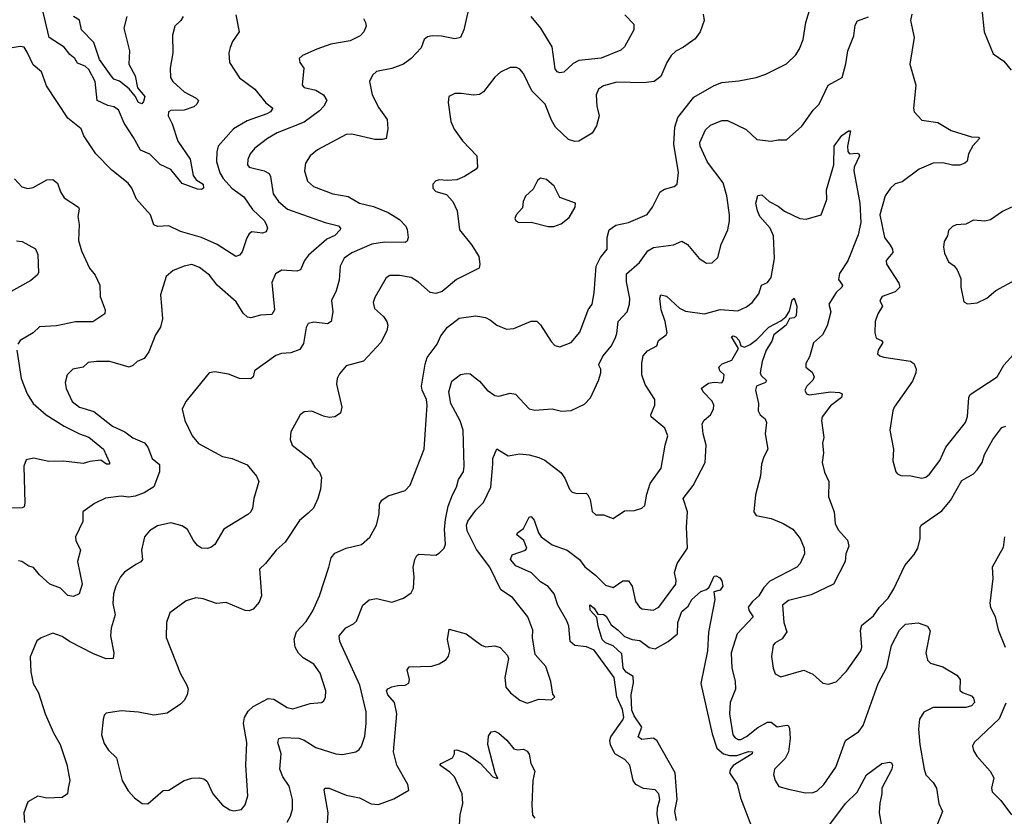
# Model space of a CAD drawing. Extents: x 2133489 to 2292442, y 756223 to 916462.
# Tile 112 of 256: x 2143052 to 2148217, y 856907 to 861089. Entities that reach past the tile are written whole.
import ezdxf

# ---------------------------------------------------------------- set-up
doc = ezdxf.new("R2010")
doc.units = 0

msp = doc.modelspace()

# ---------------------------------------------------------------- linework, layer by layer
at = {"layer": '0CON20XD'}
for points in [[(2144215, 856943.3), (2144235, 856967.5), (2144248.6, 857015), (2144237.5, 857175), (2144244.4, 857295), (2144225.6, 857395), (2144230.6, 857425), (2144250.9, 857459.1), (2144276.1, 857483.9), (2144355, 857525.6), (2144385, 857521.9), (2144455, 857478.6), (2144485, 857471.9), (2144575, 857500), (2144635, 857503.8), (2144647.3, 857512.7), (2144657, 857533), (2144658.6, 857565), (2144628.3, 857658.3), (2144595.3, 857705.3), (2144538.8, 857738.8), (2144515, 857764.2), (2144497.5, 857795), (2144492.5, 857837.5), (2144504.4, 857875), (2144555, 857929.2), (2144589.4, 857985), (2144624.4, 858065), (2144674.5, 858215.5), (2144685.4, 858264.6), (2144705, 858288.1), (2144765, 858314.3), (2144845, 858334.3), (2144888.3, 858371.7), (2144924.6, 858435.4), (2144938.5, 858495), (2144939.4, 858545), (2144952.4, 858567.6), (2144985, 858590), (2145075, 858618), (2145100.8, 858645), (2145174.4, 858835), (2145190.4, 859065), (2145185.8, 859095), (2145163.2, 859145), (2145160.4, 859165), (2145179.1, 859280.9), (2145189.1, 859315), (2145241.4, 859385), (2145261.3, 859428.7), (2145296.2, 859475), (2145357.6, 859522.4), (2145445, 859534), (2145495, 859525.8), (2145521.2, 859511.2), (2145555, 859486.2), (2145605, 859463.8), (2145645, 859468.6), (2145735, 859506.9), (2145764.2, 859505.8), (2145785, 859488), (2145840.3, 859400.3), (2145859.5, 859379.5), (2145885, 859371.2), (2145945, 859394), (2145990.6, 859449.4), (2146034.6, 859565), (2146054.6, 859595.4), (2146066.5, 859655), (2146076.7, 859795), (2146099.2, 859840.8), (2146134.4, 859885), (2146133.3, 859945), (2146144.2, 859985), (2146178.9, 860011.1), (2146245, 860024.5), (2146343.6, 860066.4), (2146372.2, 860105), (2146411.4, 860185), (2146435, 860200), (2146485, 860212.5), (2146501.2, 860225), (2146507.4, 860287.4), (2146482.9, 860435), (2146488.9, 860525), (2146505.4, 860575), (2146588.5, 860681.5), (2146695, 860744.2), (2146735, 860760), (2146825, 860767.5), (2146915, 860785.6), (2146966.8, 860803.2), (2147075, 860858), (2147124.2, 860905), (2147143.7, 860936.3), (2147163.1, 860985), (2147175.7, 861074.3), (2147217.5, 861215)], [(2143909.2, 861105), (2143898, 861085), (2143866, 861055), (2143852.7, 861007.3), (2143855.6, 860915), (2143840.8, 860835), (2143842.9, 860785), (2143855.6, 860765), (2143915, 860709.5), (2143977.8, 860677.8), (2143989.2, 860665), (2143980.6, 860645), (2143965, 860632.1), (2143915, 860614.6), (2143845, 860612.9), (2143833.1, 860605), (2143830, 860585), (2143851.4, 860541.4), (2143880.9, 860450.9), (2143946.1, 860356.1), (2143961.3, 860271.3), (2143978, 860248), (2144014.2, 860225), (2144016, 860205), (2144005, 860198), (2143985, 860200), (2143905, 860229.5), (2143845, 860303.1), (2143789.2, 860329.2), (2143735, 860383.3), (2143685, 860403.8), (2143649.7, 860470.3), (2143600.5, 860545), (2143569.4, 860615), (2143545, 860631.1), (2143515, 860637.8), (2143459.1, 860665), (2143447.3, 860765), (2143415, 860827.8), (2143395, 860844.5), (2143355, 860860.8), (2143342, 860885), (2143315, 860905.7), (2143285, 860944.4), (2143205.8, 860995.8), (2143167.8, 861157.8)], [(2144185.8, 861115), (2144204, 861025), (2144167.5, 860975), (2144156.8, 860943.2), (2144149.2, 860915), (2144152.9, 860865), (2144205, 860784.4), (2144285, 860724), (2144342.4, 860652.4), (2144380, 860625), (2144368, 860605), (2144349.2, 860595), (2144245, 860558.6), (2144173.2, 860516.8), (2144093.8, 860425), (2144085.4, 860395), (2144084.7, 860345), (2144102.2, 860285), (2144118.7, 860255), (2144165.5, 860205), (2144228.4, 860158.4), (2144272.9, 860092.9), (2144334.2, 860034.2), (2144345.3, 860015.2), (2144351.6, 859995), (2144345, 859974.6), (2144325, 859968.7), (2144270, 859975), (2144255.8, 859965), (2144243.8, 859943.8), (2144219.3, 859870.7), (2144205, 859852), (2144185, 859846), (2144088.7, 859908.7), (2144006.2, 859946.2), (2143895, 859976.9), (2143835, 860006.9), (2143775, 860002.5), (2143755, 860011.2), (2143737.5, 860065), (2143665, 860146.2), (2143640, 860205), (2143621.2, 860231.2), (2143535, 860299.4), (2143451.1, 860385), (2143388.7, 860478.7), (2143375, 860516.2), (2143305, 860572.5), (2143192.4, 860742.4), (2143166.2, 860815), (2143122.5, 860852.5), (2143091.2, 860918.8), (2143075, 860944.2), (2143055, 860948.1), (2142905, 860923.8)], [(2145405.6, 861145), (2145381.4, 861035), (2145365, 860996.2), (2145335, 860989.2), (2145265, 861001.9), (2145215.8, 861004.2), (2145190.9, 860999.1), (2145174.5, 860985.5), (2145158.3, 860941.7), (2145105.3, 860884.7), (2145064.7, 860855.3), (2145005, 860833.3), (2144923.6, 860816.4), (2144902.4, 860797.6), (2144887.5, 860765), (2144900.6, 860695), (2144935.4, 860625.4), (2144979.2, 860565), (2144983.6, 860516.4), (2144974.3, 860465.7), (2144955, 860459.5), (2144915, 860459.6), (2144795, 860488.2), (2144765, 860486.2), (2144613.8, 860405), (2144576, 860375), (2144551.4, 860335), (2144545.6, 860295), (2144561.4, 860241.4), (2144593.1, 860213.1), (2144695, 860175.6), (2144775, 860160.9), (2144835, 860125.6), (2144908.3, 860108.3), (2144985, 860077.5), (2145045, 860039.5), (2145077.8, 860005), (2145085, 859987.5), (2145090.8, 859945), (2145085, 859926.7), (2145075, 859919.2), (2144965, 859921.8), (2144899.5, 859910.5), (2144794.2, 859865.8), (2144755, 859837.5), (2144732.9, 859795), (2144728.3, 859721.7), (2144712.5, 859665), (2144688.5, 859615), (2144695.5, 859555), (2144686, 859505), (2144666.8, 859493.2), (2144595, 859500.6), (2144565, 859494), (2144555, 859472.5), (2144541.2, 859388.8), (2144521.8, 859358.2), (2144475, 859340.5), (2144425, 859336.5), (2144395, 859325.6), (2144283.3, 859245), (2144276.7, 859215), (2144265, 859203.8), (2144205, 859206.2), (2144147.7, 859227.7), (2144075, 859240), (2144046.7, 859235), (2143924, 859085), (2143904, 859045), (2143917.5, 858985), (2143957.1, 858905), (2143990, 858865), (2144115, 858796.5), (2144166, 858786), (2144245, 858752.5), (2144295, 858693.3), (2144305.9, 858664.1), (2144280, 858575), (2144272.5, 858525), (2144264.2, 858505), (2144249.1, 858490.9), (2144123.5, 858415), (2144076.4, 858333.6), (2144055, 858318.6), (2144035, 858313.1), (2144005, 858314.4), (2143985, 858328.9), (2143963.6, 858355), (2143932.9, 858412.9), (2143905, 858432.7), (2143845, 858447.3), (2143775, 858431.2), (2143733.3, 858405), (2143705.8, 858374.2), (2143690.8, 858305), (2143695.7, 858255), (2143687.7, 858242.3), (2143661.8, 858228.2), (2143601.7, 858188.3), (2143580.8, 858165), (2143555.6, 858115), (2143544.7, 858075.3), (2143540.4, 858025), (2143553.6, 857965), (2143531.9, 857895), (2143528.1, 857855), (2143545.6, 857765), (2143542.5, 857735), (2143505, 857734.4), (2143439.5, 857759.5), (2143313.8, 857825), (2143275, 857851.2), (2143225, 857868), (2143165, 857843.8), (2143141.9, 857828.1), (2143107.5, 857745), (2143110, 857665), (2143123.1, 857605), (2143150, 857555), (2143185.6, 857445), (2143229.2, 857345), (2143264.3, 857285), (2143298.6, 857178.6), (2143314.3, 857095), (2143305.9, 857054.1), (2143303.3, 857025), (2143274.1, 857005.9), (2143195, 857002), (2143146.4, 857013.6), (2143095, 856982.5), (2143074.4, 856925), (2143077.8, 856875)], [(2143614.4, 861105.6), (2143597.5, 861045), (2143628.7, 860925), (2143625.3, 860855), (2143657, 860795), (2143670.5, 860730.5), (2143708.2, 860685), (2143701.1, 860658.9), (2143692.7, 860647.3), (2143675, 860654.5), (2143657.5, 860687.5), (2143625.4, 860725.4), (2143575, 860765.8), (2143545, 860777.5), (2143531.4, 860795), (2143470.7, 860880.7), (2143440.9, 860969.1), (2143376.6, 861035), (2143365, 861087.3), (2143335, 861105.6)], [(2146637.6, 861117.6), (2146642.5, 861085), (2146621.9, 861025), (2146595, 860988.6), (2146534, 860945), (2146495, 860924.2), (2146469.7, 860900.3), (2146446.2, 860865), (2146415, 860790), (2146380, 860765), (2146325, 860758.1), (2146185, 860761.5), (2146115, 860741.9), (2146088, 860725), (2146075.7, 860694.3), (2146079.4, 860635), (2146091.9, 860585), (2146078.7, 860531.3), (2146055, 860492.5), (2145985, 860451.9), (2145965, 860450), (2145930.6, 860460.6), (2145863.3, 860525), (2145842.1, 860562.1), (2145809.1, 860645), (2145738.9, 860715), (2145695, 860806.7), (2145675, 860830), (2145658.8, 860838.8), (2145625, 860838.8), (2145575, 860813.8), (2145545, 860787.5), (2145485, 860710.8), (2145465, 860695.7), (2145435, 860692.2), (2145368.3, 860701.7)], [(2146226.9, 861115), (2146274.2, 861065), (2146274.2, 861035), (2146225, 860946), (2146205, 860928.9), (2146102.3, 860887.7), (2145985, 860875.5), (2145955, 860858.1), (2145906.6, 860813.4), (2145885, 860810), (2145872, 860815), (2145861.1, 860831.1), (2145846.2, 860946.2), (2145785.3, 861045), (2145735, 861105.5)], [(2147732.1, 861117.9), (2147725.8, 861084.2), (2147744.3, 860995.7), (2147721.4, 860855), (2147753.8, 860745), (2147740.8, 860625), (2147744.2, 860605), (2147785, 860561.2), (2147869.3, 860549.3), (2147937.9, 860507.9), (2148045, 860474), (2148082.5, 860472.5), (2148087.5, 860465), (2148052.4, 860427.6), (2148029.2, 860385), (2148022.9, 860347.1), (2148010, 860335), (2147985, 860325.7), (2147945, 860325.6), (2147895, 860337.8), (2147845, 860335.5), (2147770, 860305), (2147681.7, 860238.3), (2147645, 860226.9), (2147620, 860205), (2147593.1, 860165), (2147564, 860064), (2147588.5, 859945), (2147618.5, 859905), (2147631.5, 859885), (2147632.5, 859867.5), (2147597.1, 859825), (2147598.9, 859805), (2147663.3, 859705), (2147668.6, 859685), (2147645, 859661.1), (2147576.7, 859635), (2147564.3, 859615.7), (2147578, 859585), (2147553.3, 859545), (2147539.4, 859505), (2147537.5, 859445), (2147545, 859416.7), (2147573.3, 859405), (2147580, 859395), (2147555.7, 859355), (2147552.9, 859335), (2147563.9, 859323.9), (2147585, 859316.9), (2147725, 859297.1), (2147745, 859282), (2147754.4, 859255), (2147753.1, 859235), (2147735, 859192), (2147640, 859055), (2147631.9, 859035), (2147617.5, 858935), (2147636.1, 858833.9), (2147633.2, 858773.2), (2147648.8, 858715), (2147656.7, 858705), (2147675, 858696.2), (2147726.4, 858693.6), (2147785, 858681.5), (2147805, 858687.3), (2147825, 858703.5), (2147878.5, 858775), (2147911.1, 858845), (2148014.3, 858975), (2148024.5, 859005.5), (2148030.9, 859105), (2148038.5, 859121.5), (2148180.6, 859215), (2148215, 859275.6), (2148265, 859330.8)], [(2148099.2, 861145), (2148112, 861025), (2148159.3, 860909.3), (2148215, 860871.2), (2148253.8, 860823.8)], [(2144855.3, 861095.3), (2144866.9, 861075), (2144869.2, 861055), (2144857.1, 861025), (2144837.5, 861005), (2144785, 860978.2), (2144685, 860960), (2144610, 860935), (2144535, 860901.2), (2144518.8, 860885), (2144521.2, 860865), (2144542.5, 860835), (2144533.5, 860745), (2144545, 860732.7), (2144605, 860719.6), (2144645.6, 860695), (2144663.1, 860665), (2144648.1, 860635), (2144625, 860610.5), (2144545, 860550.9), (2144402, 860495), (2144351.4, 860465), (2144285, 860414.3), (2144261.5, 860385), (2144249.5, 860355), (2144247.1, 860327.1), (2144255, 860314.2), (2144335, 860296.4), (2144361.2, 860281.2), (2144368.5, 860265), (2144380.9, 860175), (2144408.8, 860135), (2144457.5, 860095), (2144536.2, 860066.2), (2144654, 860024), (2144725, 860006.2), (2144735.6, 859995), (2144733.3, 859985), (2144705, 859956.9), (2144662.6, 859937.4), (2144567.4, 859852.6), (2144545.4, 859824.6), (2144524.4, 859775.6), (2144505, 859769.4), (2144426.6, 859773.4), (2144394.6, 859755.4), (2144375, 859710), (2144388.2, 859565), (2144375, 859542.2), (2144315, 859537.9), (2144265, 859524), (2144247.3, 859527.3), (2144225, 859548), (2144188.2, 859608.2), (2144088.6, 859695), (2144047.5, 859747.5), (2143995, 859788.9), (2143955, 859803.3), (2143915, 859795.6), (2143857.4, 859772.6), (2143819.5, 859740.5), (2143790, 859645), (2143795.7, 859585), (2143801.9, 859518.1), (2143790, 859475), (2143764.2, 859435), (2143728.6, 859345), (2143705, 859310.8), (2143668, 859295), (2143645, 859272.9), (2143625.5, 859264.5), (2143525.5, 859295.5), (2143454.5, 859295.5), (2143411.2, 859288.8), (2143385.5, 859264.5), (2143331.2, 859255), (2143301.2, 859225), (2143290.8, 859185), (2143295, 859152.5), (2143328, 859085), (2143366.2, 859055), (2143441.5, 859031.5), (2143538.1, 858955), (2143604, 858925), (2143645, 858894.5), (2143707.3, 858867.3), (2143724.4, 858845), (2143746.9, 858785), (2143785, 858753.1), (2143784.8, 858715), (2143755, 858636.1), (2143704.2, 858605.8), (2143658.5, 858588.5)], [(2144455, 856876), (2144472, 856908), (2144482.5, 856945), (2144483.6, 856995), (2144465.5, 857065), (2144432.7, 857115), (2144416.2, 857155), (2144423.8, 857235), (2144405.6, 857295), (2144411.2, 857315), (2144435, 857320.5), (2144517, 857317), (2144545, 857307.3), (2144605, 857268.9), (2144710, 857235), (2144745, 857231.5), (2144780.5, 857239.5), (2144815, 857245.7), (2144832.6, 857257.4), (2144844.5, 857275.5), (2144862.6, 857327.4), (2144870.4, 857395), (2144869.6, 857455), (2144835.8, 857595), (2144731.9, 857825), (2144727.1, 857855), (2144763, 857897), (2144802.9, 857917.1), (2144818.3, 857931.7), (2144852, 858015), (2144885, 858044), (2144925, 858050.8), (2145005, 858030.8), (2145065, 858052), (2145105, 858080), (2145118, 858105), (2145121.9, 858165), (2145116.9, 858215), (2145124.4, 858255), (2145135, 858276), (2145145.9, 858284.1), (2145235, 858278.8), (2145255, 858290), (2145278, 858315), (2145285.7, 858335), (2145280.8, 858415), (2145286, 858466), (2145300.3, 858535), (2145322.9, 858595), (2145343.5, 858635), (2145354.4, 858675), (2145379.4, 858715), (2145383.3, 858745), (2145378, 858935), (2145362.4, 858982.4), (2145314.4, 859075), (2145303.3, 859135), (2145318.3, 859191.7), (2145365, 859225.8), (2145395, 859232), (2145415, 859229.2), (2145465, 859191.4), (2145503.8, 859145), (2145545, 859116), (2145565, 859112.5), (2145625, 859128.6), (2145653, 859123), (2145725.6, 859045.6), (2145755, 859038.6), (2145845, 859045.7), (2145894.3, 859034.3), (2145945, 859038.1), (2146015, 859070.8), (2146046.4, 859103.6), (2146088.9, 859195), (2146100.6, 859235), (2146100, 859255), (2146089.4, 859275), (2146091.8, 859285), (2146113.6, 859325), (2146154.5, 859375), (2146175.5, 859415), (2146185, 859442.5), (2146191.1, 859505), (2146238.5, 859555), (2146251.4, 859595), (2146253.1, 859625), (2146235, 859712.5), (2146235.4, 859754.6), (2146303.5, 859815), (2146347.1, 859875), (2146376.6, 859893.4), (2146482.5, 859907.5), (2146525, 859925.8), (2146555, 859908), (2146616, 859835), (2146655, 859810.8), (2146685, 859812), (2146715, 859840), (2146731.3, 859908.7), (2146767.5, 859985), (2146776.6, 860033.4), (2146775.5, 860065), (2146761.5, 860165), (2146741.7, 860231.7), (2146660.4, 860340.4), (2146621.8, 860425), (2146620.4, 860445), (2146649.5, 860510.5), (2146676, 860535), (2146735, 860559.1), (2146765, 860559.2), (2146863.1, 860513.1), (2146919.7, 860459.7), (2146995, 860450.8), (2147031.2, 860458.8), (2147075, 860458.8), (2147155, 860529.2), (2147215, 860614.2), (2147245.7, 860645), (2147294.2, 860745), (2147366, 860785), (2147386.8, 860856.8), (2147397.3, 860925), (2147427.8, 861005), (2147435, 861060), (2147447.7, 861082.3), (2147505, 861104)], [(2145368.3, 860701.7), (2145335, 860701.2), (2145302.5, 860685), (2145300, 860655), (2145314.3, 860555), (2145331.4, 860515), (2145375, 860452.5), (2145450.8, 860375), (2145454.2, 860315), (2145446.1, 860303.9), (2145386, 860265), (2145345, 860248.1), (2145295, 860244), (2145255, 860248.8), (2145235, 860243.3), (2145220, 860225), (2145220, 860205), (2145235, 860186.7), (2145290.5, 860170.5), (2145324.4, 860134.4), (2145347.1, 860085), (2145360, 859985), (2145424.4, 859905), (2145460, 859845), (2145465.7, 859805), (2145462, 859785), (2145343.8, 859725), (2145267.6, 859662.4), (2145235, 859650.8), (2145205, 859657.5), (2145145, 859711.9), (2145105, 859735.6), (2145045, 859746.7), (2144994.5, 859745.5), (2144975, 859733.8), (2144915, 859631.2), (2144905.7, 859605), (2144913.7, 859573.7), (2144960.9, 859530.9), (2144978, 859505), (2144984, 859485), (2144978, 859455), (2144946.7, 859395), (2144855, 859295.8), (2144765, 859271.4), (2144729.8, 859230.2), (2144717.8, 859205), (2144714.5, 859175), (2144741.4, 859055), (2144735, 859023.3), (2144705.5, 859004.5), (2144675, 859001.4), (2144645, 859007.5), (2144585, 859034), (2144545, 859031.2), (2144524, 859015), (2144474, 858925), (2144471.2, 858885), (2144481.2, 858855), (2144575, 858781.2), (2144599.7, 858739.7), (2144624.4, 858714.4), (2144634.4, 858685), (2144630.6, 858625), (2144615.6, 858575), (2144592.9, 858525), (2144565, 858498.1), (2144519.8, 858460.2), (2144444.6, 858345.4), (2144397.5, 858305), (2144342.1, 858235), (2144309.4, 858205), (2144321.1, 858065), (2144308.6, 858031.4), (2144276.2, 857995), (2144255, 857985.8), (2144235, 857987.1), (2144135, 858030), (2144084.2, 858024.2), (2144015, 858048), (2143976.4, 858053.6), (2143925, 858038), (2143840, 857975), (2143821.4, 857925), (2143820.8, 857845), (2143895.7, 857655), (2143929.2, 857595), (2143935.8, 857575), (2143930, 857545), (2143914.2, 857515), (2143895, 857495.8), (2143825, 857448.1), (2143755, 857438.9), (2143675, 857454.3), (2143585, 857460.8), (2143505, 857448.8), (2143495, 857437.5), (2143489.2, 857415), (2143481.9, 857335), (2143495, 857288.8), (2143518, 857255), (2143560, 857215), (2143588.8, 857095), (2143620.9, 857040.9), (2143653.4, 857003.4), (2143695, 856973.8), (2143725, 856972), (2143805, 857043.3), (2143835, 857043.8), (2143915, 857096), (2143955, 857108), (2143995, 857108.8), (2144021.7, 857101.7), (2144035, 857090), (2144066, 857025), (2144115.7, 856965.7), (2144155, 856941.2), (2144175, 856936.2), (2144215, 856943.3)], [(2145533.7, 858755), (2145534.8, 858785.2), (2145555, 858836.7), (2145615, 858800), (2145675, 858810.8), (2145725.5, 858805.5), (2145775, 858791.4), (2145807.2, 858777.2), (2145891.4, 858711.4), (2145912.7, 858682.7), (2145936.2, 858625), (2145949.5, 858609.5), (2145975, 858602), (2146023, 858603), (2146032.5, 858595), (2146045, 858570), (2146055, 858507.5), (2146075, 858490), (2146115, 858490), (2146165, 858470), (2146225, 858510), (2146277.3, 858512.7), (2146316.1, 858523.9), (2146331.7, 858538.3), (2146341.3, 858598.7), (2146360, 858655), (2146417.5, 858735), (2146438, 858855), (2146452.5, 858905), (2146437.1, 858945), (2146364.3, 859005), (2146362.9, 859015), (2146384.4, 859065), (2146384.4, 859094.4), (2146333.1, 859173.1), (2146315.6, 859225), (2146315.7, 859285.7), (2146322.9, 859325), (2146345, 859350), (2146395, 859376.7), (2146404, 859405), (2146444, 859435), (2146448.6, 859445), (2146438.2, 859505), (2146417.1, 859565), (2146410.9, 859625), (2146415, 859643.8), (2146445, 859636.9), (2146513.8, 859573.8), (2146545, 859559.2), (2146645, 859544), (2146727.2, 859567.2), (2146818.6, 859561.4), (2146865, 859581.1), (2146895, 859604.4), (2146929.8, 859650.2), (2146944.2, 859695), (2146975, 859709.2), (2146994.4, 859735), (2147012.2, 859835), (2147005.8, 859955), (2146988.7, 859995), (2146935.5, 860055), (2146922.3, 860085), (2146914.5, 860125), (2146925, 860166.2), (2146945, 860170), (2146984.5, 860134.5), (2147030.9, 860110.9), (2147065, 860084.2), (2147145, 860046), (2147178.3, 860041.7), (2147256.2, 860063.8), (2147285.6, 860144.4), (2147284.4, 860195), (2147322.7, 860327.3), (2147325.3, 860425), (2147365, 860481.1), (2147400, 860505), (2147410, 860505), (2147395.6, 860425), (2147397.1, 860397.1), (2147405, 860384), (2147445, 860387.5), (2147454, 860384), (2147457.1, 860375), (2147430, 860315), (2147427.5, 860295), (2147460.3, 860125), (2147465.2, 860025), (2147451.1, 859958.9), (2147397.1, 859822.9), (2147353.4, 859756.6), (2147347.1, 859725), (2147369.2, 859695), (2147365.8, 859685), (2147335, 859656.7), (2147296.5, 859595), (2147307.5, 859555), (2147287.7, 859482.3), (2147264.5, 859435.5), (2147216.6, 859393.4), (2147195, 859320), (2147176.7, 859285), (2147176.9, 859265), (2147209.4, 859239.4), (2147219.4, 859215), (2147213.8, 859196.2), (2147182, 859165), (2147171.2, 859145), (2147180, 859125), (2147195, 859119.4), (2147305, 859136.2), (2147352.5, 859132.5), (2147366, 859125), (2147363.1, 859105), (2147305, 859061.9), (2147262.2, 859005), (2147258.6, 858985), (2147270, 858895), (2147263.2, 858866.8), (2147269.4, 858815), (2147261.4, 858765), (2147274.3, 858714.3), (2147296.2, 858665), (2147296, 858585), (2147324.2, 858505), (2147329.5, 858445), (2147345, 858411.4), (2147395, 858356.2), (2147401.5, 858325), (2147385.6, 858285), (2147381.9, 858245), (2147321.4, 858125), (2147205, 858070.5), (2147085, 858040.5), (2147054.4, 858015), (2147060, 857925), (2147076.7, 857875), (2147051.7, 857838.3), (2147015, 857818), (2147004.3, 857805), (2146995.8, 857745.8), (2147004.2, 857685), (2147016.2, 857655), (2147045, 857639.2), (2147165, 857674.4), (2147213.6, 857653.6), (2147266.1, 857606.1), (2147295, 857600), (2147335, 857613.3), (2147390.2, 857669.8), (2147463.9, 857776.1), (2147469.2, 857795), (2147462.7, 857885), (2147469.6, 857910.4), (2147530.6, 857959.4), (2147563.1, 858005), (2147608.4, 858051.6), (2147638.3, 858101.7), (2147695, 858222.9), (2147745, 858282.2), (2147764.6, 858315), (2147776.2, 858365), (2147776.9, 858423.1), (2147782, 858435), (2147889.4, 858510.6), (2147935.5, 858565), (2147995, 858669.2), (2148055, 858705.7), (2148075, 858725.7), (2148101.5, 858765), (2148113.8, 858806.2), (2148157.1, 858885), (2148205, 858948), (2148225, 858956)], [(2143025, 860254), (2143062.4, 860212.4), (2143095, 860202), (2143121.7, 860208.3), (2143195, 860248.6), (2143225, 860249.2), (2143250, 860230), (2143265.8, 860185), (2143284.5, 860154.5), (2143360, 860105), (2143364.2, 860095), (2143356.7, 860055), (2143363.2, 860013.2), (2143360, 859930), (2143375.6, 859875), (2143418.6, 859785), (2143447, 859747), (2143472, 859695), (2143474.1, 859635.9), (2143500, 859565), (2143499.2, 859545), (2143435, 859503.6), (2143345, 859503.5), (2143245, 859482.7), (2143155, 859475.8), (2143122, 859445), (2143054.2, 859405), (2143041.9, 859385)], [(2145825, 860003.3), (2145855, 860003.8), (2145892.3, 860017.7), (2145935, 860050), (2145966.7, 860105), (2145967.5, 860125), (2145885.9, 860155.9), (2145855.7, 860215.7), (2145815, 860250.8), (2145785, 860256.9), (2145769.2, 860245), (2145745, 860198.8), (2145705, 860162.5), (2145693.8, 860135), (2145689.5, 860100.5), (2145655.9, 860064.1), (2145650, 860045), (2145655, 860033.3), (2145670, 860025), (2145735.9, 860025.9), (2145825, 860003.3)], [(2148255.5, 860104.5), (2148207.9, 860082.1), (2148145, 860038.6), (2148115, 860030.8), (2148055, 860036), (2148015, 860016), (2147965, 860012), (2147945, 860003.8), (2147925, 859982.5), (2147918.8, 859955), (2147902.5, 859925), (2147899.2, 859895), (2147904.2, 859864.2), (2147925, 859817.5), (2147955, 859796.7), (2147970, 859775), (2147989.5, 859729.5), (2147988.8, 859685), (2148005, 859607.5), (2148025, 859596.7), (2148075, 859602.5), (2148125, 859627.5), (2148172.8, 859667.2), (2148277, 859723)], [(2143035, 859928.1), (2143065, 859924.2), (2143135, 859886.7), (2143147, 859857), (2143149.7, 859760.3), (2143142.7, 859747.3), (2143109.7, 859720.3), (2142975.4, 859644.6)], [(2146406.2, 856855), (2146396.1, 856915), (2146398.2, 856951.8), (2146410.6, 856995), (2146405.6, 857025), (2146385, 857045.7), (2146325, 857053.3), (2146284.3, 857075), (2146270.6, 857095), (2146252.9, 857175), (2146227.5, 857205), (2146174.7, 857234.7), (2146151.8, 857281.8), (2146148.4, 857305), (2146153.4, 857325), (2146217, 857413), (2146222, 857428), (2146215, 857468.6), (2146185.3, 857535), (2146170.9, 857635), (2146065, 857778.5), (2146025, 857796.5), (2145965, 857804.3), (2145940.6, 857825), (2145932, 857905), (2145923.1, 857933.1), (2145875.9, 858015), (2145855.3, 858075.3), (2145824.1, 858114.1), (2145785, 858137.5), (2145736.7, 858185), (2145655, 858221.6), (2145627.1, 858255), (2145635, 858280), (2145705.3, 858304.7), (2145711.9, 858315), (2145697.3, 858355), (2145660, 858385), (2145664, 858395), (2145695, 858417.3), (2145725, 858478), (2145735, 858481.4), (2145751.1, 858461.1), (2145773.3, 858395), (2145788.1, 858375), (2145845, 858332.9), (2145924.7, 858304.7), (2145988.1, 858255), (2146016, 858216), (2146073, 858173), (2146125, 858121.1), (2146165, 858108.6), (2146217, 858143), (2146245, 858142.9), (2146265.4, 858115), (2146282, 858035), (2146303.8, 858005), (2146317, 857997), (2146375, 857989.4), (2146405, 858004.3), (2146493.5, 858125), (2146496.7, 858145), (2146487.8, 858187.8), (2146501.3, 858235), (2146555.8, 858315), (2146550, 858425), (2146556.2, 858505), (2146532.9, 858575), (2146585.6, 858644.4), (2146647.8, 858765), (2146653.6, 858855), (2146637.5, 858915), (2146633.1, 858966.9), (2146642.9, 858987.1), (2146675.8, 859014.2), (2146691.4, 859045), (2146692.9, 859065), (2146685, 859086), (2146638, 859135), (2146628.8, 859155), (2146665, 859181.4), (2146695, 859186.7), (2146735, 859182), (2146745, 859196.7), (2146747.1, 859225), (2146724.2, 859245), (2146720, 859265), (2146736.8, 859283.2), (2146787.6, 859302.4), (2146823, 859363), (2146786, 859425), (2146795, 859430), (2146808.6, 859425), (2146825.6, 859405), (2146835, 859377.5), (2146855, 859370), (2146885, 859384.2), (2146919.3, 859410.8), (2146981.8, 859475), (2147045, 859508.8), (2147070.6, 859529.4), (2147090.9, 859559.1), (2147105, 859618.8), (2147115, 859627.5), (2147128.8, 859585), (2147125, 859534.2), (2147115.3, 859524.7), (2147090.1, 859519.9), (2147073.8, 859485), (2147009.2, 859435), (2146998.3, 859401.7), (2146968.6, 859355), (2146947.5, 859295), (2146936.9, 859235), (2146941.1, 859221.1), (2146969.2, 859195), (2146963.8, 859185), (2146918, 859165), (2146911.4, 859145), (2146927.1, 859075), (2146926.9, 859035), (2146935.8, 859015), (2146963.3, 858993.3), (2146970.6, 858975), (2146963.3, 858915), (2146977.1, 858835), (2146955.8, 858795), (2146943.3, 858755), (2146938.9, 858695), (2146911.5, 858595), (2146902.9, 858505), (2146915, 858486.2), (2146995, 858470), (2147056.7, 858445), (2147107.5, 858415), (2147146, 858365), (2147166.7, 858315), (2147168.6, 858285), (2147145.8, 858235), (2147129.2, 858215), (2146988, 858142), (2146955, 858109.1), (2146930.3, 858065), (2146896.2, 858035), (2146874.5, 858005), (2146879.5, 857985), (2146900.4, 857955), (2146816.2, 857865), (2146784.6, 857765.4), (2146788.5, 857685), (2146805.9, 857615.9), (2146808, 857575), (2146778.5, 857505), (2146776.1, 857445), (2146793.8, 857335), (2146805, 857318.6), (2146821.2, 857311.2), (2146835, 857311.2), (2146865, 857325.4), (2146925, 857374.1), (2146975, 857401.2), (2146995, 857400.6), (2147025, 857377.1), (2147076.4, 857386.4), (2147085, 857382.5), (2147091.3, 857368.7), (2147094.7, 857315), (2147084.7, 857245), (2147068.6, 857211.4), (2147011.9, 857155), (2147007, 857127), (2147014.5, 857094.5), (2147035, 857064), (2147085, 857050), (2147175, 857030.8), (2147215, 857032.5), (2147235, 857041.4), (2147270.6, 857075), (2147334, 857166), (2147384.6, 857305.4), (2147455, 857352.2), (2147476.7, 857383.3), (2147555.3, 857604.7), (2147600.3, 857689.7), (2147626.3, 857803.7), (2147667.8, 857885), (2147698.8, 857915), (2147765, 857922.3), (2147814.7, 857905), (2147829.2, 857880.8), (2147806.4, 857765), (2147815, 857726.2), (2147830.3, 857710.3), (2147895, 857691.2), (2147968.8, 857648.8), (2147985.8, 857625), (2147985, 857570), (2147997.3, 857557.3), (2148045, 857540), (2148056.5, 857526.5), (2148060.4, 857505), (2148045, 857487.3), (2148015, 857477.5), (2147845, 857479.1), (2147795.5, 857454.5), (2147772.6, 857417.4), (2147767.5, 857365), (2147774.5, 857285), (2147797.1, 857155), (2147806, 857125), (2147844.3, 857085), (2147862.5, 857055), (2147874.3, 856975), (2147892.5, 856932.5), (2147834.5, 856785)], [(2143036.7, 859355), (2143058.9, 859205), (2143090.5, 859125), (2143123.3, 859075), (2143191.5, 859015), (2143285, 858955.3), (2143365, 858914.6), (2143415, 858896.9), (2143491.9, 858835), (2143523.8, 858765), (2143522.5, 858755), (2143507.5, 858755), (2143476.7, 858776.7), (2143420.6, 858769.4), (2143385, 858758.8), (2143280.9, 858770.9), (2143205, 858770), (2143125, 858786.7), (2143085, 858778.8), (2143072.9, 858745), (2143079.7, 858550.3), (2143075, 858532.5), (2143065, 858526.2), (2143005, 858525.6)], [(2144666.4, 856873.6), (2144669.6, 856925), (2144649.2, 857045), (2144652.5, 857055), (2144675, 857054.2), (2144765, 857017.5), (2144835, 857003.3), (2144895, 856973.3), (2144935, 856968.9), (2145015, 856998.6), (2145093.3, 857045), (2145088, 857075), (2145031.2, 857175), (2145012.5, 857245), (2145030, 857445), (2145017.5, 857505), (2144983.5, 857545), (2144975.7, 857565), (2144983.1, 857576.9), (2145004, 857586), (2145035, 857594.5), (2145075, 857595.8), (2145094.2, 857605.8), (2145097.1, 857625), (2145084.3, 857675.7), (2145095, 857692), (2145214.4, 857695.6), (2145253, 857707), (2145289.7, 857730.3), (2145301.7, 857748.3), (2145308.6, 857775), (2145295.6, 857835), (2145305, 857890), (2145394.7, 857864.7), (2145475, 857805.8), (2145495, 857797.5), (2145545, 857802), (2145572.7, 857792.7), (2145611.7, 857751.7), (2145616, 857735), (2145611.9, 857708.1), (2145597.5, 857635), (2145603.1, 857585), (2145626.2, 857555), (2145675, 857516.7), (2145715, 857501.2), (2145775, 857522), (2145841.7, 857518.3), (2145860, 857535), (2145848.3, 857548.3), (2145838.6, 857615), (2145813, 857693), (2145756.1, 857756.1), (2145742.9, 857845), (2145744.3, 857885), (2145718, 857955), (2145636.9, 858055), (2145576.2, 858096.2), (2145518.7, 858215), (2145447.7, 858307.7), (2145398.7, 858405), (2145396.8, 858435), (2145403.1, 858456.9), (2145445.6, 858515), (2145484.4, 858555), (2145523.5, 858635), (2145533.7, 858755)], [(2143658.5, 858588.5), (2143625, 858583.1), (2143585, 858587.7), (2143502.8, 858577.2), (2143445, 858550), (2143384, 858505), (2143382.5, 858455), (2143344.4, 858375), (2143347.1, 858355), (2143371.1, 858305), (2143354.5, 858245), (2143378.9, 858125), (2143364.3, 858075.7), (2143335, 858061.4), (2143305, 858065.7), (2143265.4, 858105.4), (2143210, 858125), (2143155.6, 858175.6), (2143125, 858213.8), (2143100.5, 858220.5), (2143062.5, 858245), (2143045, 858247.5)], [(2148218.8, 858375), (2148210.9, 858319.1), (2148154.4, 858215.6), (2148157.5, 858155), (2148142, 858025), (2148144.2, 858004.2), (2148168.8, 857955), (2148185.9, 857885.9), (2148222.2, 857795)], [(2146498.2, 856885), (2146488.5, 856935), (2146501.8, 856995), (2146491, 857135), (2146395, 857305.4), (2146375, 857317.1), (2146315, 857310.7), (2146297.3, 857325), (2146315.6, 857375), (2146274.8, 857434.8), (2146263.4, 857465), (2146260.1, 857545), (2146271.4, 857608.6), (2146270.4, 857640.4), (2146233.6, 857663.6), (2146218.1, 857685), (2146210.7, 857760.7), (2146165, 857802.5), (2146125, 857818.3), (2146107.3, 857835), (2146086.6, 857905), (2146080, 857950), (2146045, 857990), (2146042.5, 858017.5), (2146065, 858000), (2146085, 857967.5), (2146115, 857965.8), (2146128.2, 857958.2), (2146155, 857911.9), (2146192.2, 857885), (2146225, 857850.9), (2146265, 857834.7), (2146305, 857830), (2146355, 857793.1), (2146385, 857785.6), (2146453.8, 857825), (2146503.8, 857865), (2146505.4, 857925.4), (2146525, 857983.1), (2146559.1, 858010.9), (2146578.9, 858045), (2146625, 858086.7), (2146655, 858098), (2146669.4, 858110.6), (2146695, 858167.5), (2146705, 858170), (2146725, 858158.8), (2146735, 858143.3), (2146740.6, 858115), (2146726.2, 858095), (2146693.3, 858085), (2146699.4, 858045)], [(2146699.4, 858045), (2146666.4, 857873.6), (2146659.8, 857775), (2146625.8, 857605), (2146685, 857340.8), (2146709.3, 857265), (2146745, 857234.5), (2146775, 857226), (2146815, 857225.7), (2146875, 857247.6), (2146895.7, 857245), (2146894, 857235), (2146795, 857173.8), (2146781.3, 857155), (2146776.5, 857135), (2146816.5, 857076.5), (2146833.6, 857003.6), (2146913.5, 856793.5)], [(2148225, 857500.8), (2148190.6, 857419.4), (2148060, 857295), (2148050.8, 857275), (2148055, 857253.3), (2148073.4, 857223.4), (2148144, 857145), (2148161.7, 857108.3), (2148150, 857055), (2148153.3, 857035), (2148199.3, 856989.3), (2148255.8, 856915)], [(2145356.9, 856835), (2145363.6, 856915), (2145376.3, 856973.7), (2145373.2, 857025), (2145333.1, 857115), (2145309.4, 857139.4), (2145256.7, 857175), (2145262.5, 857185), (2145323.3, 857215), (2145332.5, 857235), (2145332.5, 857255), (2145345, 857256.7), (2145395, 857238.1), (2145466.9, 857186.9), (2145533.3, 857115), (2145560, 857105), (2145545.8, 857135), (2145508.5, 857285), (2145512.1, 857327.9), (2145525, 857351.2), (2145545, 857354.3), (2145565, 857343.3), (2145607.6, 857307.6), (2145645, 857261.9), (2145665, 857256.7), (2145695, 857260), (2145715, 857249.2), (2145725, 857233.3), (2145733.6, 857185), (2145754.5, 857144.5), (2145744.2, 857095), (2145738.2, 856965), (2145742.4, 856912.4), (2145755, 856897.5)], [(2147286.8, 856843.2), (2147383.6, 856975), (2147445.3, 857034.7), (2147495, 857124.4), (2147575, 857183.8), (2147615, 857191.2), (2147625, 857187.5), (2147630.8, 857175), (2147626.9, 857155), (2147574.3, 857055), (2147575.6, 857025), (2147563.9, 856976.1), (2147560.5, 856925), (2147572.5, 856855)]]:
    msp.add_lwpolyline(points, dxfattribs=at)

doc.saveas('drawing.dxf')
